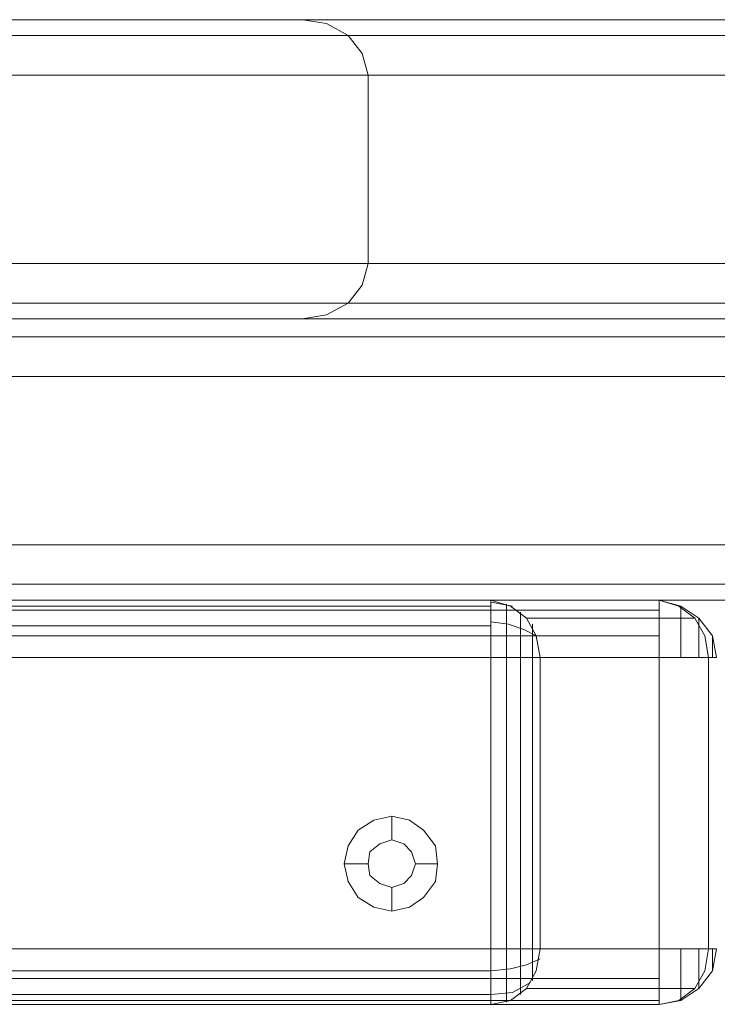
# Model space of a CAD drawing. Header units: millimetres. Extents: x 0 to 74930, y -1933 to 40510.
# Tile 12 of 256: x 36098 to 36172, y 10066 to 10171. Entities that reach past the tile are written whole.
import ezdxf

# ---------------------------------------------------------------- set-up
doc = ezdxf.new("R2010")
doc.units = ezdxf.units.MM
doc.header["$LTSCALE"] = 100
doc.layers.add('T--L9071_TERREIN_INR_Tafels', color=30, linetype='Continuous')

# ---------------------------------------------------------------- blocks, each defined once
blk = doc.blocks.new('Picknicktafel 180x160cm')
at = {"layer": 'T--L9071_TERREIN_INR_Tafels', "color": 30, "lineweight": 0}
for p, q in [((1583.63, 1589.12), (1583.63, 0)), ((1601.57, 0), (1601.57, 1589.12)), ((1579.41, 1588.06), (1579.41, 1.06)), ((1605.79, 1588.06), (1605.79, 1.06)), ((1577.51, 3.59), (1577.51, 1585.53)), ((1607.48, 1585.53), (1607.48, 3.59)), ((1577.51, 1540.57), (1577.51, 48.55)), ((1607.48, 1540.57), (1607.48, 48.55)), ((1579.41, 1538.03), (1579.41, 51.08)), ((1583.63, 1537.19), (1583.63, 52.14)), ((1601.57, 1537.19), (1601.57, 52.14)), ((1605.79, 1538.03), (1605.79, 51.08)), ((1551.54, 246.77), (1551.54, 632.65)), ((1571.6, 632.65), (1571.6, 246.77)), ((1547.32, 244.66), (1547.32, 630.54)), ((1575.82, 244.66), (1575.82, 630.54)), ((1545.63, 625.68), (1545.63, 239.8)), ((1577.51, 239.8), (1577.51, 625.68)), ((1545.63, 143.97), (1545.63, 529.85)), ((1577.51, 529.85), (1577.51, 143.97)), ((1547.32, 138.9), (1547.32, 524.78)), ((1575.82, 138.9), (1575.82, 524.78)), ((1551.54, 522.88), (1551.54, 137)), ((1571.6, 137), (1571.6, 522.88)), ((1609.38, 282.02), (1611.28, 283.5)), ((1611.28, 283.5), (1613.6, 283.92)), ((1611.49, 283.5), (1611.28, 283.5)), ((1611.28, 283.5), (1611.49, 283.5)), ((1612.34, 283.5), (1611.49, 283.5)), ((1611.49, 283.5), (1612.34, 283.5)), ((1613.6, 283.5), (1612.34, 283.5)), ((1612.34, 283.5), (1613.6, 283.5)), ((1613.6, 283.5), (1613.6, 283.92)), ((1613.6, 283.92), (1613.6, 283.08)), ((1613.6, 282.02), (1613.6, 283.5)), ((1613.6, 283.5), (1613.6, 283.5)), ((1644.63, 283.92), (1644.63, 283.5)), ((1644.63, 283.08), (1644.63, 283.92)), ((1646.96, 283.5), (1644.63, 283.92)), ((1644.63, 283.5), (1644.63, 282.02)), ((1644.63, 283.5), (1645.69, 283.5)), ((1645.69, 283.5), (1644.63, 283.5)), ((1644.63, 283.5), (1644.63, 283.5)), ((1645.69, 283.5), (1646.53, 283.5)), ((1646.53, 283.5), (1645.69, 283.5)), ((1646.53, 283.5), (1646.96, 283.5)), ((1646.96, 283.5), (1646.53, 283.5)), ((1648.86, 282.02), (1646.96, 283.5)), ((1611.28, 282.66), (1609.38, 281.6)), ((1613.6, 283.08), (1611.28, 282.66)), ((1613.6, 265.13), (1613.6, 283.08)), ((1613.6, 283.08), (1644.63, 283.08)), ((1613.6, 283.08), (1644.63, 283.08)), ((1646.96, 282.66), (1644.63, 283.08)), ((1644.63, 283.08), (1644.63, 265.13)), ((1648.86, 281.6), (1646.96, 282.66)), ((1608.12, 280.12), (1609.38, 282.02)), ((1609.38, 281.6), (1608.12, 279.91)), ((1609.8, 282.02), (1609.38, 282.02)), ((1609.38, 282.02), (1610.02, 282.02)), ((1609.38, 263.66), (1609.38, 281.6)), ((1611.28, 282.02), (1609.8, 282.02)), ((1613.6, 282.02), (1611.28, 282.02)), ((1613.6, 280.12), (1613.6, 282.02)), ((1644.63, 282.02), (1644.63, 280.12)), ((1646.75, 282.02), (1644.63, 282.02)), ((1648.43, 282.02), (1646.75, 282.02)), ((1648.01, 282.02), (1648.86, 282.02)), ((1648.86, 282.02), (1648.43, 282.02)), ((1650.12, 280.12), (1648.86, 282.02)), ((1650.12, 279.91), (1648.86, 281.6)), ((1648.86, 281.6), (1648.86, 263.66)), ((1607.48, 277.8), (1608.12, 280.12)), ((1608.75, 280.12), (1608.12, 280.12)), ((1609.8, 280.12), (1608.75, 280.12)), ((1611.7, 280.12), (1609.8, 280.12)), ((1613.6, 280.12), (1611.7, 280.12)), ((1613.6, 277.8), (1613.6, 280.12)), ((1644.63, 280.12), (1644.63, 277.8)), ((1646.53, 280.12), (1644.63, 280.12)), ((1648.22, 280.12), (1646.53, 280.12)), ((1649.49, 280.12), (1648.22, 280.12)), ((1650.12, 280.12), (1649.49, 280.12)), ((1649.91, 280.12), (1650.12, 280.12)), ((1650.55, 277.8), (1650.12, 280.12)), ((1608.12, 279.91), (1607.48, 277.8)), ((1650.55, 277.8), (1650.12, 279.91)), ((1607.48, 10.55), (1607.48, 277.8)), ((1607.48, 277.8), (1607.48, 259.86)), ((1608.12, 277.8), (1607.48, 277.8)), ((1607.48, 10.55), (1607.48, 277.8)), ((1609.38, 277.8), (1608.12, 277.8)), ((1608.54, 10.55), (1608.54, 277.8)), ((1611.28, 277.8), (1609.38, 277.8)), ((1613.6, 277.8), (1611.28, 277.8)), ((1611.28, 10.55), (1611.28, 277.8)), ((1644.63, 277.8), (1613.6, 277.8)), ((1613.6, 277.8), (1613.6, 10.55)), ((1646.96, 277.8), (1644.63, 277.8)), ((1644.63, 10.55), (1644.63, 277.8)), ((1644.63, 10.55), (1644.63, 277.8)), ((1648.86, 277.8), (1646.96, 277.8)), ((1647.8, 10.55), (1647.8, 277.8)), ((1650.12, 277.8), (1648.86, 277.8)), ((1650.55, 277.8), (1650.12, 277.8)), ((1650.12, 10.55), (1650.12, 277.8)), ((1650.55, 259.86), (1650.55, 277.8)), ((1650.55, 277.8), (1650.55, 10.55)), ((1609.38, 263.66), (1611.28, 264.71)), ((1610.65, 263.45), (1611.28, 264.71)), ((1611.28, 264.71), (1613.6, 265.13)), ((1613.6, 265.13), (1613.6, 263.87)), ((1644.63, 265.13), (1613.6, 265.13)), ((1613.6, 265.13), (1613.6, 265.13)), ((1644.63, 265.13), (1646.96, 264.71)), ((1644.63, 263.87), (1644.63, 265.13)), ((1646.32, 263.66), (1645.69, 265.13)), ((1646.96, 264.71), (1648.86, 263.66)), ((1608.12, 261.97), (1609.38, 263.66)), ((1610.02, 264.29), (1611.7, 264.29)), ((1610.02, 261.76), (1610.65, 263.45)), ((1611.7, 264.29), (1613.6, 264.29)), ((1644.63, 264.29), (1613.6, 264.29)), ((1613.6, 263.87), (1613.6, 261.97)), ((1644.63, 264.29), (1646.53, 264.29)), ((1644.63, 261.97), (1644.63, 263.87)), ((1646.75, 261.97), (1646.32, 263.66)), ((1646.53, 264.29), (1648.01, 264.29)), ((1649.28, 262.18), (1648.22, 264.08)), ((1648.86, 263.66), (1650.12, 261.97)), ((1608.75, 263.02), (1609.8, 263.02)), ((1609.8, 263.02), (1611.49, 263.02)), ((1611.49, 263.02), (1613.6, 263.02)), ((1644.63, 263.02), (1613.6, 263.02)), ((1644.63, 263.02), (1646.75, 263.02)), ((1646.75, 263.02), (1648.43, 263.02)), ((1648.43, 263.02), (1649.49, 263.02)), ((1607.48, 259.86), (1608.12, 261.97)), ((1607.69, 259.86), (1608.12, 262.18)), ((1607.9, 261.55), (1608.54, 261.55)), ((1608.54, 261.55), (1609.8, 261.55)), ((1609.8, 259.86), (1610.02, 261.76)), ((1609.8, 261.55), (1611.49, 261.55)), ((1611.49, 261.55), (1613.6, 261.55)), ((1613.6, 261.97), (1613.6, 259.86)), ((1644.63, 261.55), (1613.6, 261.55)), ((1644.63, 259.86), (1644.63, 261.97)), ((1644.63, 261.55), (1646.53, 261.55)), ((1646.53, 261.55), (1648.43, 261.55)), ((1646.96, 259.86), (1646.75, 261.97)), ((1648.43, 261.55), (1649.7, 261.55)), ((1649.49, 259.86), (1649.28, 262.18)), ((1649.7, 261.55), (1650.33, 261.55)), ((1650.12, 261.97), (1650.55, 259.86)), ((1607.48, 259.86), (1607.48, 28.29)), ((1607.48, 259.86), (1608.12, 259.86)), ((1608.12, 259.86), (1609.38, 259.86)), ((1608.12, 28.29), (1608.12, 259.86)), ((1609.38, 259.86), (1611.28, 259.86)), ((1610.23, 28.29), (1610.23, 259.86)), ((1611.28, 259.86), (1613.6, 259.86)), ((1613.6, 28.29), (1613.6, 259.86)), ((1613.6, 259.86), (1644.63, 259.86)), ((1613.6, 28.29), (1613.6, 259.86)), ((1644.63, 259.86), (1644.63, 28.29)), ((1644.63, 259.86), (1646.96, 259.86)), ((1646.96, 259.86), (1648.86, 259.86)), ((1646.96, 28.29), (1646.96, 259.86)), ((1648.86, 259.86), (1650.12, 259.86)), ((1649.49, 28.29), (1649.49, 259.86)), ((1650.12, 259.86), (1650.55, 259.86)), ((1650.55, 28.29), (1650.55, 259.86)), ((1650.55, 28.29), (1650.55, 259.86)), ((1631.97, 252.68), (1633.66, 253.95)), ((1633.66, 253.95), (1635.56, 254.16)), ((1635.56, 254.16), (1637.46, 253.95)), ((1635.56, 254.16), (1635.56, 251.84)), ((1637.46, 253.95), (1639.15, 252.68)), ((1630.91, 251.2), (1631.97, 252.68)), ((1635.56, 251.84), (1634.29, 251.41)), ((1634.29, 251.41), (1635.56, 251.84)), ((1636.82, 251.41), (1635.56, 251.84)), ((1635.56, 251.84), (1636.82, 251.41)), ((1639.15, 252.68), (1640.2, 251.2)), ((1630.49, 249.3), (1630.91, 251.2)), ((1634.29, 251.41), (1633.45, 250.57)), ((1633.45, 250.57), (1634.29, 251.41)), ((1637.67, 250.57), (1636.82, 251.41)), ((1636.82, 251.41), (1637.67, 250.57)), ((1640.2, 251.2), (1640.62, 249.3)), ((1633.45, 250.57), (1633.02, 249.3)), ((1633.02, 249.3), (1633.45, 250.57)), ((1638.09, 249.3), (1637.67, 250.57)), ((1637.67, 250.57), (1638.09, 249.3)), ((1630.91, 247.4), (1630.49, 249.3)), ((1630.49, 249.3), (1630.49, 249.3)), ((1630.49, 249.3), (1633.02, 249.3)), ((1633.02, 249.3), (1633.45, 248.04)), ((1633.45, 248.04), (1633.02, 249.3)), ((1633.02, 249.3), (1633.02, 249.3)), ((1637.67, 248.04), (1638.09, 249.3)), ((1638.09, 249.3), (1637.67, 248.04)), ((1638.09, 249.3), (1638.09, 249.3)), ((1640.62, 249.3), (1638.09, 249.3)), ((1640.62, 249.3), (1640.2, 247.4)), ((1633.45, 248.04), (1634.29, 246.98)), ((1634.29, 246.98), (1633.45, 248.04)), ((1636.82, 246.98), (1637.67, 248.04)), ((1637.67, 248.04), (1636.82, 246.98)), ((1551.54, 246.77), (1549.22, 246.14)), ((1571.6, 246.77), (1551.54, 246.77)), ((1573.92, 246.14), (1571.6, 246.77)), ((1571.6, 246.77), (1571.6, 246.77)), ((1631.97, 245.71), (1630.91, 247.4)), ((1634.29, 246.98), (1635.56, 246.77)), ((1635.56, 246.77), (1634.29, 246.98)), ((1635.56, 246.77), (1636.82, 246.98)), ((1636.82, 246.98), (1635.56, 246.77)), ((1635.56, 244.24), (1635.56, 246.77)), ((1640.2, 247.4), (1639.15, 245.71)), ((1549.22, 246.14), (1547.32, 244.66)), ((1575.82, 244.66), (1573.92, 246.14)), ((1633.66, 244.66), (1631.97, 245.71)), ((1639.15, 245.71), (1637.46, 244.66)), ((1547.32, 244.66), (1546.05, 242.34)), ((1577.08, 242.34), (1575.82, 244.66)), ((1635.56, 244.24), (1633.66, 244.66)), ((1637.46, 244.66), (1635.56, 244.24)), ((1546.05, 242.34), (1545.63, 239.8)), ((1577.51, 239.8), (1577.08, 242.34)), ((1545.63, 239.8), (1545.63, 143.97)), ((1545.63, 239.8), (1545.63, 239.8)), ((1577.51, 143.97), (1577.51, 239.8))]:
    blk.add_line(p, q, dxfattribs=at)

msp = doc.modelspace()

# ---------------------------------------------------------------- block references
at = {"layer": 'T--L9071_TERREIN_INR_Tafels', "rotation": 270}
msp.add_blockref('Picknicktafel 180x160cm', (35888.44, 11716.49), dxfattribs=at)

doc.saveas('drawing.dxf')
